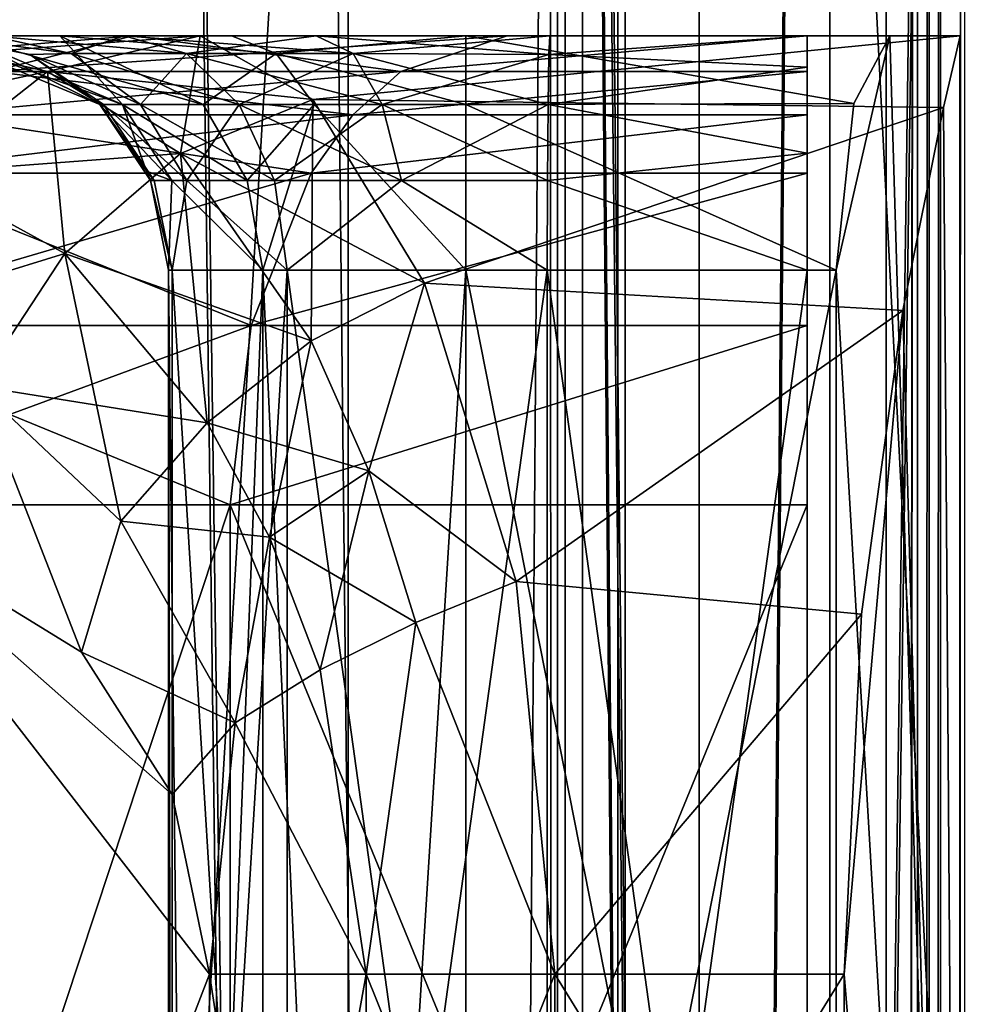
# Model space of a CAD drawing. Header units: metres. Extents: x 0 to 808, y -804 to 0.
# Tile 100 of 109: x 739 to 759, y -205 to -184. Entities that reach past the tile are written whole.
import ezdxf

# ---------------------------------------------------------------- set-up
doc = ezdxf.new("R2010")
doc.units = ezdxf.units.M

msp = doc.modelspace()

# ---------------------------------------------------------------- linework, layer by layer
at = {"layer": 'top012'}
for points in [[(750.772949, -696.056763, 214.358032), (745.772949, -696.056763, 214.358032), (750.772949, -65.05674, 214.358032)], [(745.772949, -696.056763, 214.358032), (745.772949, -65.05674, 214.358032), (750.772949, -65.05674, 214.358032)], [(745.772949, -65.05674, 2014.358032), (745.772949, -696.056763, 2014.358032), (750.772949, -65.05674, 2014.358032)], [(745.772949, -696.056763, 2014.358032), (750.772949, -696.056763, 2014.358032), (750.772949, -65.05674, 2014.358032)], [(745.772949, -65.05674, 214.358032), (745.772949, -696.056763, 214.358032), (745.772949, -65.05674, 2014.358032)], [(745.772949, -696.056763, 214.358032), (745.772949, -696.056763, 2014.358032), (745.772949, -65.05674, 2014.358032)], [(750.772949, -65.05674, 2014.358032), (750.772949, -696.056763, 2014.358032), (750.772949, -65.05674, 214.358032)], [(750.772949, -696.056763, 2014.358032), (750.772949, -696.056763, 214.358032), (750.772949, -65.05674, 214.358032)]]:
    msp.add_3dface(points, dxfattribs=at)
at = {"layer": 'top0123412'}
for points in [[(750.242676, -725.510925, 170.004227), (750.242676, -71.51725, 170.004227), (750.242676, -725.510925, 164.652573)], [(750.242676, -71.51725, 170.004227), (750.242676, -71.51725, 164.652573), (750.242676, -725.510925, 164.652573)], [(750.242676, -725.510925, 164.652573), (750.242676, -71.51725, 164.652573), (757.249268, -725.510925, 164.039597)], [(750.242676, -71.51725, 164.652573), (757.249268, -71.51725, 164.039597), (757.249268, -725.510925, 164.039597)], [(759.271423, -725.510925, 203.959763), (759.271423, -71.51725, 203.959763), (750.242676, -725.510925, 203.959763)], [(759.271423, -71.51725, 203.959763), (750.242676, -71.51725, 203.959763), (750.242676, -725.510925, 203.959763)], [(750.242676, -725.510925, 203.959763), (750.242676, -71.51725, 203.959763), (750.242676, -725.510925, 197.915359)], [(750.242676, -71.51725, 203.959763), (750.242676, -71.51725, 197.915359), (750.242676, -725.510925, 197.915359)], [(750.242676, -725.510925, 197.915359), (750.242676, -71.51725, 197.915359), (756.042664, -725.510925, 192.115219)], [(750.242676, -71.51725, 197.915359), (756.042664, -71.51725, 192.115219), (756.042664, -725.510925, 192.115219)], [(756.042664, -725.510925, 175.804214), (756.042664, -71.51725, 175.804214), (750.242676, -725.510925, 170.004227)], [(756.042664, -71.51725, 175.804214), (750.242676, -71.51725, 170.004227), (750.242676, -725.510925, 170.004227)], [(756.042664, -725.510925, 192.115219), (756.042664, -71.51725, 192.115219), (756.042664, -725.510925, 175.804214)], [(756.042664, -71.51725, 192.115219), (756.042664, -71.51725, 175.804214), (756.042664, -725.510925, 175.804214)], [(757.249268, -71.51725, 164.039597), (757.916382, -71.51725, 163.697403), (757.249268, -725.510925, 164.039597)], [(757.916382, -71.51725, 163.697403), (757.916382, -725.510925, 163.697403), (757.249268, -725.510925, 164.039597)], [(757.916382, -71.51725, 163.697403), (758.160583, -71.51725, 162.98851), (757.916382, -725.510925, 163.697403)], [(758.160583, -71.51725, 162.98851), (758.160583, -725.510925, 162.98851), (757.916382, -725.510925, 163.697403)], [(758.160583, -71.51725, 162.98851), (758.402954, -71.51725, 162.53215), (758.160583, -725.510925, 162.98851)], [(758.402954, -71.51725, 162.53215), (758.402954, -725.510925, 162.53215), (758.160583, -725.510925, 162.98851)], [(758.402954, -71.51725, 162.53215), (758.919678, -71.51725, 162.531174), (758.402954, -725.510925, 162.53215)], [(758.919678, -71.51725, 162.531174), (758.919678, -725.510925, 162.531174), (758.402954, -725.510925, 162.53215)]]:
    msp.add_3dface(points, dxfattribs=at)
at = {"layer": 'top0123413'}
for points in [[(750.242676, -725.510925, 2029.104248), (750.242676, -76.517227, 2029.104248), (750.242676, -725.510925, 2023.752563)], [(750.242676, -76.517227, 2029.104248), (750.242676, -76.517227, 2023.752563), (750.242676, -725.510925, 2023.752563)], [(756.042664, -725.510925, 2034.904175), (756.042664, -76.517227, 2034.904175), (750.242676, -725.510925, 2029.104248)], [(756.042664, -76.517227, 2034.904175), (750.242676, -76.517227, 2029.104248), (750.242676, -725.510925, 2029.104248)], [(750.242676, -725.510925, 2057.015381), (750.242676, -76.517227, 2057.015381), (756.042664, -725.510925, 2051.215088)], [(750.242676, -76.517227, 2057.015381), (756.042664, -76.517227, 2051.215088), (756.042664, -725.510925, 2051.215088)], [(750.242676, -725.510925, 2063.059814), (750.242676, -76.517227, 2063.059814), (750.242676, -725.510925, 2057.015381)], [(750.242676, -76.517227, 2063.059814), (750.242676, -76.517227, 2057.015381), (750.242676, -725.510925, 2057.015381)], [(759.271423, -725.510925, 2063.059814), (759.271423, -76.517227, 2063.059814), (750.242676, -725.510925, 2063.059814)], [(759.271423, -76.517227, 2063.059814), (750.242676, -76.517227, 2063.059814), (750.242676, -725.510925, 2063.059814)], [(750.242676, -725.510925, 2023.752563), (750.242676, -76.517227, 2023.752563), (757.249268, -725.510925, 2023.139526)], [(750.242676, -76.517227, 2023.752563), (757.249268, -76.517227, 2023.139526), (757.249268, -725.510925, 2023.139526)], [(756.042664, -725.510925, 2051.215088), (756.042664, -76.517227, 2051.215088), (756.042664, -725.510925, 2034.904175)], [(756.042664, -76.517227, 2051.215088), (756.042664, -76.517227, 2034.904175), (756.042664, -725.510925, 2034.904175)], [(757.249268, -76.517227, 2023.139526), (757.916382, -76.517227, 2022.797363), (757.249268, -725.510925, 2023.139526)], [(757.916382, -76.517227, 2022.797363), (757.916382, -725.510925, 2022.797363), (757.249268, -725.510925, 2023.139526)], [(757.916382, -76.517227, 2022.797363), (758.160583, -76.517227, 2022.088501), (757.916382, -725.510925, 2022.797363)], [(758.160583, -76.517227, 2022.088501), (758.160583, -725.510925, 2022.088501), (757.916382, -725.510925, 2022.797363)], [(758.160583, -76.517227, 2022.088501), (758.402954, -76.517227, 2021.63208), (758.160583, -725.510925, 2022.088501)], [(758.402954, -76.517227, 2021.63208), (758.402954, -725.510925, 2021.63208), (758.160583, -725.510925, 2022.088501)], [(758.402954, -76.517227, 2021.63208), (758.919678, -76.517227, 2021.631104), (758.402954, -725.510925, 2021.63208)], [(758.919678, -76.517227, 2021.631104), (758.919678, -725.510925, 2021.631104), (758.402954, -725.510925, 2021.63208)]]:
    msp.add_3dface(points, dxfattribs=at)
at = {"layer": 'top0123422'}
for points in [[(738.181091, -184.758621, 2041.966919), (741.183716, -183.997421, 2039.594238), (732.053833, -184.758438, 2031.510864)], [(741.183716, -183.997421, 2039.594238), (735.576172, -183.997421, 2030.015137), (732.053833, -184.758438, 2031.510864)], [(739.365356, -184.758621, 1978.613525), (732.360046, -184.758621, 1993.488281), (735.982971, -183.997421, 1994.720825)], [(738.155823, -183.997421, 2019.025146), (735.576172, -183.997421, 2030.015137), (740.998352, -183.997421, 2023.023438)], [(735.576172, -183.997421, 2030.015137), (741.183716, -183.997421, 2039.594238), (740.998352, -183.997421, 2023.023438)], [(742.619812, -183.997421, 1980.626709), (739.365356, -184.758621, 1978.613525), (735.982971, -183.997421, 1994.720825)], [(742.619812, -183.997421, 1980.626709), (735.982971, -183.997421, 1994.720825), (739.62561, -183.997421, 2001.088501)], [(739.62561, -183.997421, 2001.088501), (735.982971, -183.997421, 1994.720825), (737.535645, -183.997421, 2006.245728)], [(737.535645, -183.997421, 2006.245728), (736.946106, -183.997421, 2011.807983), (740.47937, -185.461929, 2011.681396)], [(740.47937, -185.461929, 2011.681396), (736.946106, -183.997421, 2011.807983), (738.987366, -184.399338, 2014.03125)], [(736.946106, -183.997421, 2011.807983), (737.024719, -183.997421, 2014.078613), (738.987366, -184.399338, 2014.03125)], [(737.024719, -183.997421, 2014.078613), (737.026672, -183.997421, 2014.13562), (738.987366, -184.399338, 2014.03125)], [(737.026672, -183.997421, 2014.13562), (739.870911, -184.37796, 2018.174316), (738.987366, -184.399338, 2014.03125)], [(737.026672, -183.997421, 2014.13562), (738.155823, -183.997421, 2019.025146), (739.870911, -184.37796, 2018.174316)], [(739.62561, -183.997421, 2001.088501), (737.535645, -183.997421, 2006.245728), (740.96228, -185.461868, 2007.116455)], [(740.96228, -185.461868, 2007.116455), (737.535645, -183.997421, 2006.245728), (740.47937, -185.461929, 2011.681396)], [(738.155823, -183.997421, 2019.025146), (742.327881, -184.378021, 2021.647339), (739.870911, -184.37796, 2018.174316)], [(738.155823, -183.997421, 2019.025146), (740.998352, -183.997421, 2023.023438), (742.327881, -184.378021, 2021.647339)], [(746.896484, -184.758514, 2050.384521), (749.16449, -183.997421, 2047.302368), (738.181091, -184.758621, 2041.966919)], [(749.16449, -183.997421, 2047.302368), (741.183716, -183.997421, 2039.594238), (738.181091, -184.758621, 2041.966919)], [(742.202332, -186.509995, 1971.96936), (739.365356, -184.758621, 1978.613525), (742.619812, -183.997421, 1980.626709)], [(742.687317, -185.461884, 2002.856567), (739.62561, -183.997421, 2001.088501), (740.96228, -185.461868, 2007.116455)], [(743.285828, -183.997421, 1997.428955), (739.62561, -183.997421, 2001.088501), (744.242432, -184.378021, 1999.08606)], [(739.62561, -183.997421, 2001.088501), (742.687317, -185.461884, 2002.856567), (744.242432, -184.378021, 1999.08606)], [(743.285828, -183.997421, 1997.428955), (742.619812, -183.997421, 1980.626709), (739.62561, -183.997421, 2001.088501)], [(740.998352, -183.997421, 2023.023438), (745.88385, -184.37796, 2023.982422), (742.327881, -184.378021, 2021.647339)], [(740.998352, -183.997421, 2023.023438), (745.091858, -183.997421, 2025.725586), (745.88385, -184.37796, 2023.982422)], [(740.998352, -183.997421, 2023.023438), (741.183716, -183.997421, 2039.594238), (745.091858, -183.997421, 2025.725586)], [(741.183716, -183.997421, 2039.594238), (749.16449, -183.997421, 2047.302368), (745.091858, -183.997421, 2025.725586)], [(742.619812, -183.997421, 1980.626709), (745.025513, -185.355988, 1973.380981), (742.202332, -186.509995, 1971.96936)], [(742.619812, -183.997421, 1980.626709), (758.821106, -183.997421, 1980.626709), (745.025513, -185.355988, 1973.380981)], [(743.285828, -183.997421, 1997.428955), (748.2854, -183.997421, 1996.089355), (742.619812, -183.997421, 1980.626709)], [(748.2854, -183.997421, 1996.089355), (758.821106, -183.997421, 1980.626709), (742.619812, -183.997421, 1980.626709)], [(744.242432, -184.378021, 1999.08606), (748.2854, -183.997421, 1996.089355), (743.285828, -183.997421, 1997.428955)], [(748.2854, -185.461884, 1999.624878), (748.2854, -183.997421, 1996.089355), (744.242432, -184.378021, 1999.08606)], [(758.821106, -183.997421, 1980.626709), (758.469116, -185.527771, 1972.9552), (745.025513, -185.355988, 1973.380981)], [(745.091858, -183.997421, 2025.725586), (750.055054, -184.399353, 2024.722778), (745.88385, -184.37796, 2023.982422)], [(745.091858, -183.997421, 2025.725586), (750.075439, -183.997421, 2026.685913), (750.055054, -184.399353, 2024.722778)], [(745.091858, -183.997421, 2025.725586), (749.16449, -183.997421, 2047.302368), (750.075439, -183.997421, 2026.685913)], [(755.559204, -184.756409, 2055.221924), (755.559204, -183.997421, 2051.058594), (746.896484, -184.758514, 2050.384521)], [(755.559204, -183.997421, 2051.058594), (749.16449, -183.997421, 2047.302368), (746.896484, -184.758514, 2050.384521)], [(757.322998, -183.997421, 1996.089355), (748.2854, -183.997421, 1996.089355), (756.554993, -185.44342, 1999.606323)], [(748.2854, -183.997421, 1996.089355), (748.2854, -185.461884, 1999.624878), (756.554993, -185.44342, 1999.606323)], [(757.322998, -183.997421, 1996.089355), (758.820435, -183.997452, 1980.868408), (748.2854, -183.997421, 1996.089355)], [(758.820435, -183.997452, 1980.868408), (758.821106, -183.997421, 1980.626709), (748.2854, -183.997421, 1996.089355)], [(749.16449, -183.997421, 2047.302368), (755.559204, -183.997421, 2051.058594), (750.075439, -183.997421, 2026.685913)], [(750.055054, -184.399353, 2024.722778), (755.559204, -183.997421, 2026.685913), (755.559204, -184.667282, 2024.185913)], [(750.055054, -184.399353, 2024.722778), (750.075439, -183.997421, 2026.685913), (755.559204, -183.997421, 2026.685913)], [(750.075439, -183.997421, 2026.685913), (755.559204, -183.997421, 2051.058594), (755.559204, -183.997421, 2026.685913)], [(755.559204, -184.756409, 2055.221924), (755.559204, -193.997421, 2061.818848), (755.559204, -183.997421, 2051.058594)], [(755.559204, -193.997421, 2061.818848), (755.559204, -223.997421, 2061.818848), (755.559204, -183.997421, 2051.058594)], [(755.559204, -183.997421, 2051.058594), (755.559204, -223.997421, 2061.818848), (755.559204, -233.997421, 2051.058594)], [(755.559204, -183.997421, 2051.058594), (755.559204, -233.997421, 2051.058594), (755.559204, -183.997421, 2026.685913)], [(755.559204, -233.997421, 2051.058594), (755.559204, -233.997421, 2026.685913), (755.559204, -183.997421, 2026.685913)], [(755.559204, -183.997421, 2026.685913), (755.559204, -233.997421, 2026.685913), (755.559204, -188.997421, 2021.685913)], [(755.559204, -184.667282, 2024.185913), (755.559204, -183.997421, 2026.685913), (755.559204, -188.997421, 2021.685913)], [(758.820435, -233.997452, 1980.868408), (757.322998, -183.997421, 1996.089355), (756.180786, -188.997421, 2001.089355)], [(756.180786, -188.997421, 2001.089355), (757.322998, -183.997421, 1996.089355), (756.554993, -185.44342, 1999.606323)], [(758.820435, -183.997452, 1980.868408), (757.322998, -183.997421, 1996.089355), (758.820435, -233.997452, 1980.868408)], [(758.469116, -185.527771, 1972.9552), (758.821106, -183.997421, 1980.626709), (758.820435, -233.997452, 1980.868408)], [(758.820435, -233.997452, 1980.868408), (758.821106, -183.997421, 1980.626709), (758.820435, -183.997452, 1980.868408)], [(738.987366, -184.399338, 2014.03125), (739.870911, -184.37796, 2018.174316), (741.34906, -185.461807, 2017.505981)], [(741.34906, -185.461807, 2017.505981), (740.559448, -185.461899, 2013.994873), (738.987366, -184.399338, 2014.03125)], [(740.47937, -185.461929, 2011.681396), (738.987366, -184.399338, 2014.03125), (740.559448, -185.461899, 2013.994873)], [(739.870911, -184.37796, 2018.174316), (743.454773, -185.461884, 2020.480591), (741.34906, -185.461807, 2017.505981)], [(739.870911, -184.37796, 2018.174316), (742.327881, -184.378021, 2021.647339), (743.454773, -185.461884, 2020.480591)], [(742.327881, -184.378021, 2021.647339), (745.88385, -184.37796, 2023.982422), (746.500671, -185.461807, 2022.482178)], [(742.327881, -184.378021, 2021.647339), (746.500671, -185.461807, 2022.482178), (743.454773, -185.461884, 2020.480591)], [(744.242432, -184.378021, 1999.08606), (742.687317, -185.461884, 2002.856567), (745.053406, -185.461884, 2000.490845)], [(745.053406, -185.461884, 2000.490845), (748.2854, -185.461884, 1999.624878), (744.242432, -184.378021, 1999.08606)], [(745.88385, -184.37796, 2023.982422), (750.03717, -185.461899, 2023.150391), (746.500671, -185.461807, 2022.482178)], [(745.88385, -184.37796, 2023.982422), (750.055054, -184.399353, 2024.722778), (750.03717, -185.461899, 2023.150391)], [(750.03717, -185.461899, 2023.150391), (750.055054, -184.399353, 2024.722778), (755.559204, -184.667282, 2024.185913)], [(750.03717, -185.461899, 2023.150391), (755.559204, -184.667282, 2024.185913), (755.559204, -186.497421, 2022.355835)], [(755.559204, -186.497421, 2022.355835), (755.559204, -184.667282, 2024.185913), (755.559204, -188.997421, 2021.685913)], [(739.365356, -184.758621, 1978.613525), (736.606323, -186.926346, 1976.906738), (732.360046, -184.758621, 1993.488281)], [(736.606323, -186.926346, 1976.906738), (739.365356, -184.758621, 1978.613525), (739.737793, -188.642197, 1971.03418)], [(745.878662, -185.682602, 2051.782227), (746.896484, -184.758514, 2050.384521), (736.822083, -185.682724, 2043.035522)], [(746.896484, -184.758514, 2050.384521), (738.181091, -184.758621, 2041.966919), (736.822083, -185.682724, 2043.035522)], [(739.737793, -188.642197, 1971.03418), (739.365356, -184.758621, 1978.613525), (742.202332, -186.509995, 1971.96936)], [(755.559204, -185.681595, 2057.085938), (755.559204, -184.756409, 2055.221924), (745.878662, -185.682602, 2051.782227)], [(755.559204, -184.756409, 2055.221924), (746.896484, -184.758514, 2050.384521), (745.878662, -185.682602, 2051.782227)], [(755.559204, -184.756409, 2055.221924), (755.559204, -185.681595, 2057.085938), (755.559204, -193.997421, 2061.818848)], [(740.47937, -185.461929, 2011.681396), (741.475403, -186.885727, 2011.64502), (740.96228, -185.461868, 2007.116455)], [(741.6427, -187.084152, 2013.970947), (740.47937, -185.461929, 2011.681396), (740.559448, -185.461899, 2013.994873)], [(741.475403, -186.885727, 2011.64502), (740.47937, -185.461929, 2011.681396), (741.6427, -187.084152, 2013.970947)], [(742.336731, -187.083954, 2017.059448), (740.559448, -185.461899, 2013.994873), (741.34906, -185.461807, 2017.505981)], [(742.336731, -187.083954, 2017.059448), (741.6427, -187.084152, 2013.970947), (740.559448, -185.461899, 2013.994873)], [(741.475403, -186.885727, 2011.64502), (742.013489, -187.083984, 2007.380737), (740.96228, -185.461868, 2007.116455)], [(740.96228, -185.461868, 2007.116455), (742.013489, -187.083984, 2007.380737), (743.625916, -187.084106, 2003.398682)], [(743.625916, -187.084106, 2003.398682), (742.687317, -185.461884, 2002.856567), (740.96228, -185.461868, 2007.116455)], [(744.207825, -187.084, 2019.70105), (742.336731, -187.083954, 2017.059448), (741.34906, -185.461807, 2017.505981)], [(741.34906, -185.461807, 2017.505981), (743.454773, -185.461884, 2020.480591), (744.207825, -187.084, 2019.70105)], [(745.025513, -185.355988, 1973.380981), (744.987183, -190.501358, 1966.340576), (742.202332, -186.509995, 1971.96936)], [(742.687317, -185.461884, 2002.856567), (743.625916, -187.084106, 2003.398682), (745.053406, -185.461884, 2000.490845)], [(743.454773, -185.461884, 2020.480591), (746.500671, -185.461807, 2022.482178), (746.912842, -187.083954, 2021.479614)], [(743.454773, -185.461884, 2020.480591), (746.912842, -187.083954, 2021.479614), (744.207825, -187.084, 2019.70105)], [(745.053406, -185.461884, 2000.490845), (743.625916, -187.084106, 2003.398682), (743.955505, -188.997421, 2003.588989)], [(743.955505, -188.997421, 2003.588989), (748.2854, -188.997421, 2001.089355), (745.053406, -185.461884, 2000.490845)], [(745.025513, -185.355988, 1973.380981), (747.404846, -189.271103, 1967.093872), (744.987183, -190.501358, 1966.340576)], [(745.025513, -185.355988, 1973.380981), (758.469116, -185.527771, 1972.9552), (747.404846, -189.271103, 1967.093872)], [(748.2854, -188.997421, 2001.089355), (748.2854, -185.461884, 1999.624878), (745.053406, -185.461884, 2000.490845)], [(746.500671, -185.461807, 2022.482178), (750.023804, -187.084152, 2022.067017), (746.912842, -187.083954, 2021.479614)], [(746.500671, -185.461807, 2022.482178), (750.03717, -185.461899, 2023.150391), (750.023804, -187.084152, 2022.067017)], [(758.469116, -185.527771, 1972.9552), (757.602783, -189.856277, 1966.483643), (747.404846, -189.271103, 1967.093872)], [(756.554993, -185.44342, 1999.606323), (748.2854, -185.461884, 1999.624878), (756.180786, -188.997421, 2001.089355)], [(748.2854, -185.461884, 1999.624878), (748.2854, -188.997421, 2001.089355), (756.180786, -188.997421, 2001.089355)], [(750.023804, -187.084152, 2022.067017), (750.03717, -185.461899, 2023.150391), (755.559204, -186.497421, 2022.355835)], [(757.602783, -189.856277, 1966.483643), (758.469116, -185.527771, 1972.9552), (758.820435, -233.997452, 1980.868408)], [(744.986511, -186.926224, 2053.00708), (745.878662, -185.682602, 2051.782227), (735.63092, -186.926346, 2043.97229)], [(745.878662, -185.682602, 2051.782227), (736.822083, -185.682724, 2043.035522), (735.63092, -186.926346, 2043.97229)], [(755.559204, -186.926117, 2058.708252), (755.559204, -185.681595, 2057.085938), (744.986511, -186.926224, 2053.00708)], [(755.559204, -185.681595, 2057.085938), (745.878662, -185.682602, 2051.782227), (744.986511, -186.926224, 2053.00708)], [(755.559204, -185.681595, 2057.085938), (755.559204, -186.926117, 2058.708252), (755.559204, -193.997421, 2061.818848)], [(742.773682, -192.247726, 1966.158691), (739.737793, -188.642197, 1971.03418), (742.202332, -186.509995, 1971.96936)], [(742.202332, -186.509995, 1971.96936), (744.987183, -190.501358, 1966.340576), (742.773682, -192.247726, 1966.158691)], [(750.023804, -187.084152, 2022.067017), (755.559204, -186.497421, 2022.355835), (755.559204, -188.997421, 2021.685913)], [(743.710205, -190.170502, 2054.759277), (744.986511, -186.926224, 2053.00708), (733.926941, -190.170578, 2045.312134)], [(744.986511, -186.926224, 2053.00708), (735.63092, -186.926346, 2043.97229), (733.926941, -190.170578, 2045.312134)], [(736.606323, -186.926346, 1976.906738), (739.737793, -188.642197, 1971.03418), (737.876587, -191.465698, 1970.791382)], [(741.475403, -186.885727, 2011.64502), (741.562561, -187.084137, 2011.641724), (742.013489, -187.083984, 2007.380737)], [(741.562561, -187.084137, 2011.641724), (741.475403, -186.885727, 2011.64502), (741.6427, -187.084152, 2013.970947)], [(755.559204, -190.170898, 2061.013184), (755.559204, -186.926117, 2058.708252), (743.710205, -190.170502, 2054.759277)], [(755.559204, -186.926117, 2058.708252), (744.986511, -186.926224, 2053.00708), (743.710205, -190.170502, 2054.759277)], [(755.559204, -193.997421, 2061.818848), (755.559204, -186.926117, 2058.708252), (755.559204, -190.170898, 2061.013184)], [(741.562561, -187.084137, 2011.641724), (741.94281, -188.997421, 2011.626465), (742.013489, -187.083984, 2007.380737)], [(741.94281, -188.997421, 2011.626465), (741.562561, -187.084137, 2011.641724), (742.023682, -188.997421, 2013.962646)], [(741.562561, -187.084137, 2011.641724), (741.6427, -187.084152, 2013.970947), (742.023682, -188.997421, 2013.962646)], [(742.023682, -188.997421, 2013.962646), (741.6427, -187.084152, 2013.970947), (742.336731, -187.083954, 2017.059448)], [(742.013489, -187.083984, 2007.380737), (741.94281, -188.997421, 2011.626465), (743.955505, -188.997421, 2003.588989)], [(742.013489, -187.083984, 2007.380737), (743.955505, -188.997421, 2003.588989), (743.625916, -187.084106, 2003.398682)], [(744.472656, -188.997421, 2019.427612), (742.023682, -188.997421, 2013.962646), (742.336731, -187.083954, 2017.059448)], [(744.472656, -188.997421, 2019.427612), (742.336731, -187.083954, 2017.059448), (744.207825, -187.084, 2019.70105)], [(746.912842, -187.083954, 2021.479614), (744.472656, -188.997421, 2019.427612), (744.207825, -187.084, 2019.70105)], [(750.018921, -188.997421, 2021.685913), (744.472656, -188.997421, 2019.427612), (746.912842, -187.083954, 2021.479614)], [(750.023804, -187.084152, 2022.067017), (750.018921, -188.997421, 2021.685913), (746.912842, -187.083954, 2021.479614)], [(750.018921, -188.997421, 2021.685913), (750.023804, -187.084152, 2022.067017), (755.559204, -188.997421, 2021.685913)], [(737.876587, -191.465698, 1970.791382), (739.737793, -188.642197, 1971.03418), (740.928833, -194.34314, 1966.592773)], [(740.928833, -194.34314, 1966.592773), (739.737793, -188.642197, 1971.03418), (742.773682, -192.247726, 1966.158691)], [(741.94281, -228.997421, 2011.626465), (742.382568, -228.997421, 2007.473511), (741.94281, -188.997421, 2011.626465)], [(742.382568, -228.997421, 2007.473511), (743.955505, -188.997421, 2003.588989), (741.94281, -188.997421, 2011.626465)], [(741.94281, -228.997421, 2011.626465), (741.94281, -188.997421, 2011.626465), (742.023682, -228.997421, 2013.962646)], [(741.94281, -188.997421, 2011.626465), (742.023682, -188.997421, 2013.962646), (742.023682, -228.997421, 2013.962646)], [(742.023682, -188.997421, 2013.962646), (744.472656, -188.997421, 2019.427612), (742.023682, -228.997421, 2013.962646)], [(744.472656, -188.997421, 2019.427612), (744.472656, -228.997421, 2019.427612), (742.023682, -228.997421, 2013.962646)], [(742.382568, -228.997421, 2007.473511), (743.955505, -228.997421, 2003.588989), (743.955505, -188.997421, 2003.588989)], [(743.955505, -228.997421, 2003.588989), (745.785583, -228.997421, 2001.759155), (743.955505, -188.997421, 2003.588989)], [(745.785583, -228.997421, 2001.759155), (748.2854, -188.997421, 2001.089355), (743.955505, -188.997421, 2003.588989)], [(744.472656, -188.997421, 2019.427612), (750.018921, -188.997421, 2021.685913), (744.472656, -228.997421, 2019.427612)], [(750.018921, -188.997421, 2021.685913), (750.018921, -228.997421, 2021.685913), (744.472656, -228.997421, 2019.427612)], [(745.785583, -228.997421, 2001.759155), (748.2854, -228.997421, 2001.089355), (748.2854, -188.997421, 2001.089355)], [(748.2854, -228.997421, 2001.089355), (756.180786, -228.997421, 2001.089355), (748.2854, -188.997421, 2001.089355)], [(756.180786, -228.997421, 2001.089355), (756.180786, -188.997421, 2001.089355), (748.2854, -188.997421, 2001.089355)], [(750.018921, -228.997421, 2021.685913), (750.018921, -188.997421, 2021.685913), (755.559204, -228.997421, 2021.685913)], [(750.018921, -188.997421, 2021.685913), (755.559204, -188.997421, 2021.685913), (755.559204, -228.997421, 2021.685913)], [(755.559204, -233.997421, 2026.685913), (755.559204, -228.997421, 2021.685913), (755.559204, -188.997421, 2021.685913)], [(756.180786, -228.997421, 2001.089355), (758.820435, -233.997452, 1980.868408), (756.180786, -188.997421, 2001.089355)], [(747.404846, -189.271103, 1967.093872), (746.213867, -193.269302, 1964.094849), (744.987183, -190.501358, 1966.340576)], [(747.404846, -189.271103, 1967.093872), (749.357422, -195.627563, 1962.46228), (746.213867, -193.269302, 1964.094849)], [(747.404846, -189.271103, 1967.093872), (757.602783, -189.856277, 1966.483643), (749.357422, -195.627563, 1962.46228)], [(757.602783, -189.856277, 1966.483643), (756.720825, -196.326599, 1962.15625), (749.357422, -195.627563, 1962.46228)], [(756.720825, -196.326599, 1962.15625), (757.602783, -189.856277, 1966.483643), (756.348816, -203.997421, 1960.626709)], [(757.602783, -189.856277, 1966.483643), (758.820435, -233.997452, 1980.868408), (756.348816, -203.997421, 1960.626709)], [(733.926941, -190.170578, 2045.312134), (733.328552, -193.997421, 2045.782715), (743.710205, -190.170502, 2054.759277)], [(733.328552, -193.997421, 2045.782715), (743.262329, -193.997421, 2055.375), (743.710205, -190.170502, 2054.759277)], [(743.710205, -190.170502, 2054.759277), (743.262329, -193.997421, 2055.375), (755.559204, -190.170898, 2061.013184)], [(743.262329, -193.997421, 2055.375), (755.559204, -193.997421, 2061.818848), (755.559204, -190.170898, 2061.013184)], [(744.987183, -190.501358, 1966.340576), (744.100647, -194.688034, 1964.236572), (742.773682, -192.247726, 1966.158691)], [(744.987183, -190.501358, 1966.340576), (746.213867, -193.269302, 1964.094849), (744.100647, -194.688034, 1964.236572)], [(735.136414, -194.09584, 1973.759888), (737.876587, -191.465698, 1970.791382), (740.092773, -197.139832, 1967.001587)], [(737.876587, -191.465698, 1970.791382), (740.928833, -194.34314, 1966.592773), (740.092773, -197.139832, 1967.001587)], [(744.100647, -194.688034, 1964.236572), (740.928833, -194.34314, 1966.592773), (742.773682, -192.247726, 1966.158691)], [(746.213867, -193.269302, 1964.094849), (745.182739, -197.513916, 1962.753052), (744.100647, -194.688034, 1964.236572)], [(746.213867, -193.269302, 1964.094849), (747.218079, -196.507339, 1962.352051), (745.182739, -197.513916, 1962.753052)], [(749.357422, -195.627563, 1962.46228), (747.218079, -196.507339, 1962.352051), (746.213867, -193.269302, 1964.094849)], [(733.328552, -223.997421, 2045.782715), (743.262329, -223.997421, 2055.375), (733.328552, -193.997421, 2045.782715)], [(743.262329, -223.997421, 2055.375), (743.262329, -193.997421, 2055.375), (733.328552, -193.997421, 2045.782715)], [(735.136414, -194.09584, 1973.759888), (742.818298, -203.997421, 1963.863281), (735.135376, -223.899597, 1973.761353)], [(740.092773, -197.139832, 1967.001587), (742.024719, -200.171371, 1964.741333), (735.136414, -194.09584, 1973.759888)], [(742.024719, -200.171371, 1964.741333), (742.818298, -203.997421, 1963.863281), (735.136414, -194.09584, 1973.759888)], [(743.262329, -223.997421, 2055.375), (755.559204, -223.997421, 2061.818848), (743.262329, -193.997421, 2055.375)], [(755.559204, -223.997421, 2061.818848), (755.559204, -193.997421, 2061.818848), (743.262329, -193.997421, 2055.375)], [(740.092773, -197.139832, 1967.001587), (740.928833, -194.34314, 1966.592773), (743.369934, -198.644043, 1963.620728)], [(743.369934, -198.644043, 1963.620728), (740.928833, -194.34314, 1966.592773), (744.100647, -194.688034, 1964.236572)], [(745.182739, -197.513916, 1962.753052), (743.369934, -198.644043, 1963.620728), (744.100647, -194.688034, 1964.236572)], [(749.357422, -195.627563, 1962.46228), (750.184204, -203.997421, 1960.626709), (747.218079, -196.507339, 1962.352051)], [(749.357422, -195.627563, 1962.46228), (756.720825, -196.326599, 1962.15625), (750.184204, -203.997421, 1960.626709)], [(756.720825, -196.326599, 1962.15625), (756.348816, -203.997421, 1960.626709), (750.184204, -203.997421, 1960.626709)], [(747.218079, -196.507339, 1962.352051), (746.161377, -203.997421, 1961.471558), (745.182739, -197.513916, 1962.753052)], [(750.184204, -203.997421, 1960.626709), (746.161377, -203.997421, 1961.471558), (747.218079, -196.507339, 1962.352051)], [(743.369934, -198.644043, 1963.620728), (742.024719, -200.171371, 1964.741333), (740.092773, -197.139832, 1967.001587)], [(746.161377, -203.997421, 1961.471558), (743.369934, -198.644043, 1963.620728), (745.182739, -197.513916, 1962.753052)], [(742.818298, -203.997421, 1963.863281), (742.024719, -200.171371, 1964.741333), (743.369934, -198.644043, 1963.620728)], [(746.161377, -203.997421, 1961.471558), (742.818298, -203.997421, 1963.863281), (743.369934, -198.644043, 1963.620728)], [(742.818298, -203.997421, 1963.863281), (742.818298, -213.997421, 1963.863281), (735.135376, -223.899597, 1973.761353)], [(742.818298, -213.997421, 1963.863281), (742.818298, -203.997421, 1963.863281), (744.365601, -213.997421, 1962.493774)], [(742.818298, -203.997421, 1963.863281), (746.161377, -203.997421, 1961.471558), (744.365601, -213.997421, 1962.493774)], [(744.365601, -213.997421, 1962.493774), (746.161377, -203.997421, 1961.471558), (746.161377, -213.997421, 1961.471558)], [(746.161377, -203.997421, 1961.471558), (750.184204, -213.997421, 1960.626709), (746.161377, -213.997421, 1961.471558)], [(746.161377, -203.997421, 1961.471558), (750.184204, -203.997421, 1960.626709), (750.184204, -213.997421, 1960.626709)], [(750.184204, -213.997421, 1960.626709), (750.184204, -203.997421, 1960.626709), (756.348816, -213.997421, 1960.626709)], [(750.184204, -203.997421, 1960.626709), (756.348816, -203.997421, 1960.626709), (756.348816, -213.997421, 1960.626709)], [(758.820435, -233.997452, 1980.868408), (756.348816, -213.997421, 1960.626709), (756.348816, -203.997421, 1960.626709)]]:
    msp.add_3dface(points, dxfattribs=at)
at = {"layer": 'top0123423'}
for points in [[(739.365356, -184.758621, 250.102585), (742.619812, -183.997421, 248.089371), (732.360046, -184.758621, 235.227783)], [(742.619812, -183.997421, 248.089371), (735.982971, -183.997421, 233.99527), (732.360046, -184.758621, 235.227783)], [(735.576172, -183.997421, 198.700897), (741.183716, -183.997421, 189.121796), (738.181091, -184.758621, 186.749191)], [(741.183716, -183.997421, 189.121796), (735.576172, -183.997421, 198.700897), (740.998352, -183.997421, 205.692657)], [(740.998352, -183.997421, 205.692657), (735.576172, -183.997421, 198.700897), (738.155823, -183.997421, 209.690964)], [(737.535645, -183.997421, 222.470276), (735.982971, -183.997421, 233.99527), (739.62561, -183.997421, 227.627518)], [(735.982971, -183.997421, 233.99527), (742.619812, -183.997421, 248.089371), (739.62561, -183.997421, 227.627518)], [(737.535645, -183.997421, 222.470276), (740.96228, -185.461868, 221.599625), (736.946106, -183.997421, 216.908081)], [(740.96228, -185.461868, 221.599625), (740.47937, -185.461929, 217.034668), (736.946106, -183.997421, 216.908081)], [(737.024719, -183.997421, 214.637482), (736.946106, -183.997421, 216.908081), (738.987366, -184.399338, 214.684799)], [(736.946106, -183.997421, 216.908081), (740.47937, -185.461929, 217.034668), (738.987366, -184.399338, 214.684799)], [(737.024719, -183.997421, 214.637482), (738.987366, -184.399338, 214.684799), (737.026672, -183.997421, 214.580414)], [(739.870911, -184.37796, 210.541809), (738.155823, -183.997421, 209.690964), (737.026672, -183.997421, 214.580414)], [(738.987366, -184.399338, 214.684799), (739.870911, -184.37796, 210.541809), (737.026672, -183.997421, 214.580414)], [(739.62561, -183.997421, 227.627518), (742.687317, -185.461884, 225.859451), (737.535645, -183.997421, 222.470276)], [(742.687317, -185.461884, 225.859451), (740.96228, -185.461868, 221.599625), (737.535645, -183.997421, 222.470276)], [(740.998352, -183.997421, 205.692657), (738.155823, -183.997421, 209.690964), (739.870911, -184.37796, 210.541809)], [(738.181091, -184.758621, 186.749191), (741.183716, -183.997421, 189.121796), (746.896484, -184.758514, 178.331528)], [(745.025513, -185.355988, 255.335098), (742.619812, -183.997421, 248.089371), (739.365356, -184.758621, 250.102585)], [(742.687317, -185.461884, 225.859451), (739.62561, -183.997421, 227.627518), (744.242432, -184.378021, 229.630051)], [(739.62561, -183.997421, 227.627518), (743.285828, -183.997421, 231.28717), (744.242432, -184.378021, 229.630051)], [(739.62561, -183.997421, 227.627518), (742.619812, -183.997421, 248.089371), (743.285828, -183.997421, 231.28717)], [(742.327881, -184.378021, 207.068695), (740.998352, -183.997421, 205.692657), (739.870911, -184.37796, 210.541809)], [(745.091858, -183.997421, 202.990494), (740.998352, -183.997421, 205.692657), (742.327881, -184.378021, 207.068695)], [(745.091858, -183.997421, 202.990494), (741.183716, -183.997421, 189.121796), (740.998352, -183.997421, 205.692657)], [(741.183716, -183.997421, 189.121796), (749.16449, -183.997421, 181.413742), (746.896484, -184.758514, 178.331528)], [(749.16449, -183.997421, 181.413742), (741.183716, -183.997421, 189.121796), (745.091858, -183.997421, 202.990494)], [(745.88385, -184.37796, 204.733597), (745.091858, -183.997421, 202.990494), (742.327881, -184.378021, 207.068695)], [(742.619812, -183.997421, 248.089371), (745.025513, -185.355988, 255.335098), (758.821106, -183.997421, 248.089371)], [(742.619812, -183.997421, 248.089371), (748.2854, -183.997421, 232.626663), (743.285828, -183.997421, 231.28717)], [(742.619812, -183.997421, 248.089371), (758.821106, -183.997421, 248.089371), (748.2854, -183.997421, 232.626663)], [(744.242432, -184.378021, 229.630051), (743.285828, -183.997421, 231.28717), (748.2854, -183.997421, 232.626663)], [(748.2854, -183.997421, 232.626663), (748.2854, -185.461884, 229.091125), (744.242432, -184.378021, 229.630051)], [(745.025513, -185.355988, 255.335098), (758.469116, -185.527771, 255.760834), (758.821106, -183.997421, 248.089371)], [(745.88385, -184.37796, 204.733597), (750.075439, -183.997421, 202.030106), (745.091858, -183.997421, 202.990494)], [(750.075439, -183.997421, 202.030106), (749.16449, -183.997421, 181.413742), (745.091858, -183.997421, 202.990494)], [(750.055054, -184.399353, 203.993271), (750.075439, -183.997421, 202.030106), (745.88385, -184.37796, 204.733597)], [(746.896484, -184.758514, 178.331528), (749.16449, -183.997421, 181.413742), (755.559204, -183.997421, 177.657532)], [(755.559204, -183.997421, 177.657532), (755.559204, -184.756409, 173.494202), (746.896484, -184.758514, 178.331528)], [(757.322998, -183.997421, 232.626663), (756.554993, -185.44342, 229.109711), (748.2854, -183.997421, 232.626663)], [(756.554993, -185.44342, 229.109711), (748.2854, -185.461884, 229.091125), (748.2854, -183.997421, 232.626663)], [(758.821106, -183.997421, 248.089371), (758.820435, -183.997452, 247.847641), (748.2854, -183.997421, 232.626663)], [(748.2854, -183.997421, 232.626663), (758.820435, -183.997452, 247.847641), (757.322998, -183.997421, 232.626663)], [(755.559204, -183.997421, 177.657532), (749.16449, -183.997421, 181.413742), (750.075439, -183.997421, 202.030106)], [(755.559204, -184.667282, 204.530106), (755.559204, -183.997421, 202.030106), (750.055054, -184.399353, 203.993271)], [(750.055054, -184.399353, 203.993271), (755.559204, -183.997421, 202.030106), (750.075439, -183.997421, 202.030106)], [(755.559204, -183.997421, 202.030106), (755.559204, -183.997421, 177.657532), (750.075439, -183.997421, 202.030106)], [(755.559204, -184.756409, 173.494202), (755.559204, -183.997421, 177.657532), (755.559204, -193.997421, 166.897293)], [(755.559204, -183.997421, 177.657532), (755.559204, -233.997421, 177.657532), (755.559204, -193.997421, 166.897293)], [(755.559204, -183.997421, 202.030106), (755.559204, -188.997421, 207.030106), (755.559204, -183.997421, 177.657532)], [(755.559204, -188.997421, 207.030106), (755.559204, -228.997421, 207.030106), (755.559204, -183.997421, 177.657532)], [(755.559204, -183.997421, 177.657532), (755.559204, -228.997421, 207.030106), (755.559204, -233.997421, 177.657532)], [(755.559204, -183.997421, 202.030106), (755.559204, -184.667282, 204.530106), (755.559204, -188.997421, 207.030106)], [(756.554993, -185.44342, 229.109711), (757.322998, -183.997421, 232.626663), (756.180786, -188.997421, 227.626663)], [(757.322998, -183.997421, 232.626663), (758.820435, -233.997452, 247.847641), (756.180786, -188.997421, 227.626663)], [(757.322998, -183.997421, 232.626663), (758.820435, -183.997452, 247.847641), (758.820435, -233.997452, 247.847641)], [(758.820435, -233.997452, 247.847641), (758.821106, -183.997421, 248.089371), (758.469116, -185.527771, 255.760834)], [(758.820435, -183.997452, 247.847641), (758.821106, -183.997421, 248.089371), (758.820435, -233.997452, 247.847641)], [(739.870911, -184.37796, 210.541809), (738.987366, -184.399338, 214.684799), (741.34906, -185.461807, 211.210114)], [(738.987366, -184.399338, 214.684799), (740.559448, -185.461899, 214.72113), (741.34906, -185.461807, 211.210114)], [(740.47937, -185.461929, 217.034668), (740.559448, -185.461899, 214.72113), (738.987366, -184.399338, 214.684799)], [(741.34906, -185.461807, 211.210114), (742.327881, -184.378021, 207.068695), (739.870911, -184.37796, 210.541809)], [(743.454773, -185.461884, 208.235428), (742.327881, -184.378021, 207.068695), (741.34906, -185.461807, 211.210114)], [(742.327881, -184.378021, 207.068695), (743.454773, -185.461884, 208.235428), (745.88385, -184.37796, 204.733597)], [(744.242432, -184.378021, 229.630051), (745.053406, -185.461884, 228.22522), (742.687317, -185.461884, 225.859451)], [(743.454773, -185.461884, 208.235428), (746.500671, -185.461807, 206.233932), (745.88385, -184.37796, 204.733597)], [(748.2854, -185.461884, 229.091125), (745.053406, -185.461884, 228.22522), (744.242432, -184.378021, 229.630051)], [(746.500671, -185.461807, 206.233932), (750.055054, -184.399353, 203.993271), (745.88385, -184.37796, 204.733597)], [(750.03717, -185.461899, 205.565659), (750.055054, -184.399353, 203.993271), (746.500671, -185.461807, 206.233932)], [(750.03717, -185.461899, 205.565659), (755.559204, -184.667282, 204.530106), (750.055054, -184.399353, 203.993271)], [(755.559204, -186.497421, 206.360229), (755.559204, -184.667282, 204.530106), (750.03717, -185.461899, 205.565659)], [(755.559204, -184.667282, 204.530106), (755.559204, -186.497421, 206.360229), (755.559204, -188.997421, 207.030106)], [(732.360046, -184.758621, 235.227783), (729.286621, -186.926376, 236.266647), (739.365356, -184.758621, 250.102585)], [(729.286621, -186.926376, 236.266647), (736.606323, -186.926346, 251.80928), (739.365356, -184.758621, 250.102585)], [(742.202332, -186.509995, 256.746674), (739.365356, -184.758621, 250.102585), (736.606323, -186.926346, 251.80928)], [(745.878662, -185.682602, 176.933914), (736.822083, -185.682724, 185.680527), (738.181091, -184.758621, 186.749191)], [(746.896484, -184.758514, 178.331528), (745.878662, -185.682602, 176.933914), (738.181091, -184.758621, 186.749191)], [(745.025513, -185.355988, 255.335098), (739.365356, -184.758621, 250.102585), (742.202332, -186.509995, 256.746674)], [(745.878662, -185.682602, 176.933914), (755.559204, -184.756409, 173.494202), (755.559204, -185.681595, 171.630157)], [(755.559204, -184.756409, 173.494202), (745.878662, -185.682602, 176.933914), (746.896484, -184.758514, 178.331528)], [(755.559204, -193.997421, 166.897293), (755.559204, -185.681595, 171.630157), (755.559204, -184.756409, 173.494202)], [(740.96228, -185.461868, 221.599625), (742.013489, -187.083984, 221.335388), (740.47937, -185.461929, 217.034668)], [(741.6427, -187.084152, 214.745163), (740.559448, -185.461899, 214.72113), (740.47937, -185.461929, 217.034668)], [(742.013489, -187.083984, 221.335388), (741.562561, -187.084137, 217.07431), (740.47937, -185.461929, 217.034668)], [(741.562561, -187.084137, 217.07431), (741.6427, -187.084152, 214.745163), (740.47937, -185.461929, 217.034668)], [(741.34906, -185.461807, 211.210114), (740.559448, -185.461899, 214.72113), (742.336731, -187.083954, 211.656662)], [(740.559448, -185.461899, 214.72113), (741.6427, -187.084152, 214.745163), (742.336731, -187.083954, 211.656662)], [(742.687317, -185.461884, 225.859451), (743.625916, -187.084106, 225.317398), (740.96228, -185.461868, 221.599625)], [(743.625916, -187.084106, 225.317398), (742.013489, -187.083984, 221.335388), (740.96228, -185.461868, 221.599625)], [(742.336731, -187.083954, 211.656662), (743.454773, -185.461884, 208.235428), (741.34906, -185.461807, 211.210114)], [(747.404846, -189.271103, 261.622223), (745.025513, -185.355988, 255.335098), (742.202332, -186.509995, 256.746674)], [(742.336731, -187.083954, 211.656662), (744.207825, -187.084, 209.015015), (743.454773, -185.461884, 208.235428)], [(745.053406, -185.461884, 228.22522), (743.625916, -187.084106, 225.317398), (742.687317, -185.461884, 225.859451)], [(744.207825, -187.084, 209.015015), (746.500671, -185.461807, 206.233932), (743.454773, -185.461884, 208.235428)], [(745.053406, -185.461884, 228.22522), (743.955505, -188.997421, 225.12709), (743.625916, -187.084106, 225.317398)], [(748.2854, -188.997421, 227.626663), (743.955505, -188.997421, 225.12709), (745.053406, -185.461884, 228.22522)], [(746.912842, -187.083954, 207.236435), (746.500671, -185.461807, 206.233932), (744.207825, -187.084, 209.015015)], [(745.025513, -185.355988, 255.335098), (747.404846, -189.271103, 261.622223), (758.469116, -185.527771, 255.760834)], [(748.2854, -185.461884, 229.091125), (748.2854, -188.997421, 227.626663), (745.053406, -185.461884, 228.22522)], [(746.912842, -187.083954, 207.236435), (750.03717, -185.461899, 205.565659), (746.500671, -185.461807, 206.233932)], [(746.912842, -187.083954, 207.236435), (750.023804, -187.084152, 206.649109), (750.03717, -185.461899, 205.565659)], [(747.404846, -189.271103, 261.622223), (757.602783, -189.856277, 262.232422), (758.469116, -185.527771, 255.760834)], [(756.554993, -185.44342, 229.109711), (756.180786, -188.997421, 227.626663), (748.2854, -185.461884, 229.091125)], [(756.180786, -188.997421, 227.626663), (748.2854, -188.997421, 227.626663), (748.2854, -185.461884, 229.091125)], [(750.023804, -187.084152, 206.649109), (755.559204, -186.497421, 206.360229), (750.03717, -185.461899, 205.565659)], [(758.469116, -185.527771, 255.760834), (757.602783, -189.856277, 262.232422), (758.820435, -233.997452, 247.847641)], [(735.63092, -186.926346, 184.743835), (736.822083, -185.682724, 185.680527), (744.986511, -186.926224, 175.708923)], [(736.822083, -185.682724, 185.680527), (745.878662, -185.682602, 176.933914), (744.986511, -186.926224, 175.708923)], [(744.986511, -186.926224, 175.708923), (755.559204, -185.681595, 171.630157), (755.559204, -186.926117, 170.007858)], [(744.986511, -186.926224, 175.708923), (745.878662, -185.682602, 176.933914), (755.559204, -185.681595, 171.630157)], [(755.559204, -186.926117, 170.007858), (755.559204, -185.681595, 171.630157), (755.559204, -193.997421, 166.897293)], [(742.202332, -186.509995, 256.746674), (736.606323, -186.926346, 251.80928), (739.737793, -188.642197, 257.681885)], [(744.987183, -190.501358, 262.375427), (742.202332, -186.509995, 256.746674), (739.737793, -188.642197, 257.681885)], [(747.404846, -189.271103, 261.622223), (742.202332, -186.509995, 256.746674), (744.987183, -190.501358, 262.375427)], [(755.559204, -188.997421, 207.030106), (755.559204, -186.497421, 206.360229), (750.023804, -187.084152, 206.649109)], [(733.926941, -190.170578, 183.403885), (735.63092, -186.926346, 184.743835), (743.710205, -190.170502, 173.95668)], [(739.737793, -188.642197, 257.681885), (736.606323, -186.926346, 251.80928), (734.762817, -190.170578, 252.949646)], [(735.63092, -186.926346, 184.743835), (744.986511, -186.926224, 175.708923), (743.710205, -190.170502, 173.95668)], [(743.710205, -190.170502, 173.95668), (755.559204, -186.926117, 170.007858), (755.559204, -190.170898, 167.702972)], [(743.710205, -190.170502, 173.95668), (744.986511, -186.926224, 175.708923), (755.559204, -186.926117, 170.007858)], [(755.559204, -190.170898, 167.702972), (755.559204, -186.926117, 170.007858), (755.559204, -193.997421, 166.897293)], [(742.013489, -187.083984, 221.335388), (741.94281, -188.997421, 217.089615), (741.562561, -187.084137, 217.07431)], [(741.94281, -188.997421, 217.089615), (742.023682, -188.997421, 214.753372), (741.562561, -187.084137, 217.07431)], [(742.023682, -188.997421, 214.753372), (741.6427, -187.084152, 214.745163), (741.562561, -187.084137, 217.07431)], [(742.336731, -187.083954, 211.656662), (741.6427, -187.084152, 214.745163), (742.023682, -188.997421, 214.753372)], [(743.955505, -188.997421, 225.12709), (741.94281, -188.997421, 217.089615), (742.013489, -187.083984, 221.335388)], [(743.625916, -187.084106, 225.317398), (743.955505, -188.997421, 225.12709), (742.013489, -187.083984, 221.335388)], [(742.023682, -188.997421, 214.753372), (744.472656, -188.997421, 209.288406), (742.336731, -187.083954, 211.656662)], [(744.472656, -188.997421, 209.288406), (744.207825, -187.084, 209.015015), (742.336731, -187.083954, 211.656662)], [(744.472656, -188.997421, 209.288406), (746.912842, -187.083954, 207.236435), (744.207825, -187.084, 209.015015)], [(744.472656, -188.997421, 209.288406), (750.018921, -188.997421, 207.030106), (746.912842, -187.083954, 207.236435)], [(750.018921, -188.997421, 207.030106), (750.023804, -187.084152, 206.649109), (746.912842, -187.083954, 207.236435)], [(750.018921, -188.997421, 207.030106), (755.559204, -188.997421, 207.030106), (750.023804, -187.084152, 206.649109)], [(734.762817, -190.170578, 252.949646), (737.876587, -191.465698, 257.924713), (739.737793, -188.642197, 257.681885)], [(737.876587, -191.465698, 257.924713), (742.773682, -192.247726, 262.557343), (739.737793, -188.642197, 257.681885)], [(739.737793, -188.642197, 257.681885), (742.773682, -192.247726, 262.557343), (744.987183, -190.501358, 262.375427)], [(741.94281, -228.997421, 217.089615), (741.94281, -188.997421, 217.089615), (742.382568, -228.997421, 221.242584)], [(741.94281, -188.997421, 217.089615), (743.955505, -188.997421, 225.12709), (742.382568, -228.997421, 221.242584)], [(742.023682, -188.997421, 214.753372), (741.94281, -188.997421, 217.089615), (742.023682, -228.997421, 214.753372)], [(741.94281, -188.997421, 217.089615), (741.94281, -228.997421, 217.089615), (742.023682, -228.997421, 214.753372)], [(742.023682, -228.997421, 214.753372), (744.472656, -228.997421, 209.288406), (742.023682, -188.997421, 214.753372)], [(744.472656, -228.997421, 209.288406), (744.472656, -188.997421, 209.288406), (742.023682, -188.997421, 214.753372)], [(742.382568, -228.997421, 221.242584), (743.955505, -188.997421, 225.12709), (743.955505, -228.997421, 225.12709)], [(743.955505, -228.997421, 225.12709), (743.955505, -188.997421, 225.12709), (745.785583, -228.997421, 226.956909)], [(743.955505, -188.997421, 225.12709), (748.2854, -188.997421, 227.626663), (745.785583, -228.997421, 226.956909)], [(744.472656, -228.997421, 209.288406), (750.018921, -228.997421, 207.030106), (744.472656, -188.997421, 209.288406)], [(750.018921, -228.997421, 207.030106), (750.018921, -188.997421, 207.030106), (744.472656, -188.997421, 209.288406)], [(745.785583, -228.997421, 226.956909), (748.2854, -188.997421, 227.626663), (748.2854, -228.997421, 227.626663)], [(748.2854, -188.997421, 227.626663), (756.180786, -188.997421, 227.626663), (748.2854, -228.997421, 227.626663)], [(756.180786, -188.997421, 227.626663), (756.180786, -228.997421, 227.626663), (748.2854, -228.997421, 227.626663)], [(755.559204, -228.997421, 207.030106), (755.559204, -188.997421, 207.030106), (750.018921, -228.997421, 207.030106)], [(755.559204, -188.997421, 207.030106), (750.018921, -188.997421, 207.030106), (750.018921, -228.997421, 207.030106)], [(756.180786, -188.997421, 227.626663), (758.820435, -233.997452, 247.847641), (756.180786, -228.997421, 227.626663)], [(746.213867, -193.269302, 264.621216), (747.404846, -189.271103, 261.622223), (744.987183, -190.501358, 262.375427)], [(749.357422, -195.627563, 266.253815), (747.404846, -189.271103, 261.622223), (746.213867, -193.269302, 264.621216)], [(747.404846, -189.271103, 261.622223), (749.357422, -195.627563, 266.253815), (757.602783, -189.856277, 262.232422)], [(749.357422, -195.627563, 266.253815), (756.720825, -196.326599, 266.559845), (757.602783, -189.856277, 262.232422)], [(757.602783, -189.856277, 262.232422), (756.348816, -203.997421, 268.089386), (758.820435, -233.997452, 247.847641)], [(757.602783, -189.856277, 262.232422), (756.720825, -196.326599, 266.559845), (756.348816, -203.997421, 268.089386)], [(733.328552, -193.997421, 182.93335), (733.926941, -190.170578, 183.403885), (743.262329, -193.997421, 173.341125)], [(733.926941, -190.170578, 183.403885), (743.710205, -190.170502, 173.95668), (743.262329, -193.997421, 173.341125)], [(743.262329, -193.997421, 173.341125), (743.710205, -190.170502, 173.95668), (755.559204, -190.170898, 167.702972)], [(755.559204, -190.170898, 167.702972), (755.559204, -193.997421, 166.897293), (743.262329, -193.997421, 173.341125)], [(742.773682, -192.247726, 262.557343), (746.213867, -193.269302, 264.621216), (744.987183, -190.501358, 262.375427)], [(735.136414, -194.09584, 254.956177), (740.092773, -197.139832, 261.714447), (737.876587, -191.465698, 257.924713)], [(740.092773, -197.139832, 261.714447), (740.928833, -194.34314, 262.12326), (737.876587, -191.465698, 257.924713)], [(737.876587, -191.465698, 257.924713), (740.928833, -194.34314, 262.12326), (742.773682, -192.247726, 262.557343)], [(740.928833, -194.34314, 262.12326), (744.100647, -194.688034, 264.479523), (742.773682, -192.247726, 262.557343)], [(742.773682, -192.247726, 262.557343), (744.100647, -194.688034, 264.479523), (746.213867, -193.269302, 264.621216)], [(744.100647, -194.688034, 264.479523), (747.218079, -196.507339, 266.364014), (746.213867, -193.269302, 264.621216)], [(747.218079, -196.507339, 266.364014), (749.357422, -195.627563, 266.253815), (746.213867, -193.269302, 264.621216)], [(733.328552, -193.997421, 182.93335), (743.262329, -193.997421, 173.341125), (733.328552, -223.997421, 182.93335)], [(743.262329, -193.997421, 173.341125), (743.262329, -223.997421, 173.341125), (733.328552, -223.997421, 182.93335)], [(735.135376, -223.899597, 254.954727), (742.818298, -203.997421, 264.852753), (735.136414, -194.09584, 254.956177)], [(735.136414, -194.09584, 254.956177), (742.818298, -203.997421, 264.852753), (742.024719, -200.171371, 263.97467)], [(742.024719, -200.171371, 263.97467), (740.092773, -197.139832, 261.714447), (735.136414, -194.09584, 254.956177)], [(743.262329, -193.997421, 173.341125), (755.559204, -193.997421, 166.897293), (743.262329, -223.997421, 173.341125)], [(755.559204, -193.997421, 166.897293), (755.559204, -223.997421, 166.897293), (743.262329, -223.997421, 173.341125)], [(755.559204, -193.997421, 166.897293), (755.559204, -233.997421, 177.657532), (755.559204, -223.997421, 166.897293)], [(740.928833, -194.34314, 262.12326), (740.092773, -197.139832, 261.714447), (743.369934, -198.644043, 265.095337)], [(740.928833, -194.34314, 262.12326), (743.369934, -198.644043, 265.095337), (744.100647, -194.688034, 264.479523)], [(743.369934, -198.644043, 265.095337), (745.182739, -197.513916, 265.963074), (744.100647, -194.688034, 264.479523)], [(745.182739, -197.513916, 265.963074), (747.218079, -196.507339, 266.364014), (744.100647, -194.688034, 264.479523)], [(750.184204, -203.997421, 268.089386), (749.357422, -195.627563, 266.253815), (747.218079, -196.507339, 266.364014)], [(749.357422, -195.627563, 266.253815), (750.184204, -203.997421, 268.089386), (756.720825, -196.326599, 266.559845)], [(750.184204, -203.997421, 268.089386), (756.348816, -203.997421, 268.089386), (756.720825, -196.326599, 266.559845)], [(745.182739, -197.513916, 265.963074), (746.161377, -203.997421, 267.244537), (747.218079, -196.507339, 266.364014)], [(746.161377, -203.997421, 267.244537), (750.184204, -203.997421, 268.089386), (747.218079, -196.507339, 266.364014)], [(740.092773, -197.139832, 261.714447), (742.024719, -200.171371, 263.97467), (743.369934, -198.644043, 265.095337)], [(746.161377, -203.997421, 267.244537), (745.182739, -197.513916, 265.963074), (743.369934, -198.644043, 265.095337)], [(743.369934, -198.644043, 265.095337), (742.024719, -200.171371, 263.97467), (742.818298, -203.997421, 264.852753)], [(742.818298, -203.997421, 264.852753), (746.161377, -203.997421, 267.244537), (743.369934, -198.644043, 265.095337)], [(735.135376, -223.899597, 254.954727), (742.818298, -213.997421, 264.852753), (742.818298, -203.997421, 264.852753)], [(742.818298, -213.997421, 264.852753), (744.365601, -213.997421, 266.22229), (742.818298, -203.997421, 264.852753)], [(744.365601, -213.997421, 266.22229), (746.161377, -203.997421, 267.244537), (742.818298, -203.997421, 264.852753)], [(744.365601, -213.997421, 266.22229), (746.161377, -213.997421, 267.244537), (746.161377, -203.997421, 267.244537)], [(746.161377, -213.997421, 267.244537), (750.184204, -203.997421, 268.089386), (746.161377, -203.997421, 267.244537)], [(746.161377, -213.997421, 267.244537), (750.184204, -213.997421, 268.089386), (750.184204, -203.997421, 268.089386)], [(756.348816, -213.997421, 268.089386), (756.348816, -203.997421, 268.089386), (750.184204, -213.997421, 268.089386)], [(756.348816, -203.997421, 268.089386), (750.184204, -203.997421, 268.089386), (750.184204, -213.997421, 268.089386)], [(758.820435, -233.997452, 247.847641), (756.348816, -203.997421, 268.089386), (756.348816, -213.997421, 268.089386)]]:
    msp.add_3dface(points, dxfattribs=at)
at = {"layer": 'top0123458'}
for points in [[(788.070801, -783.110718, 163.059708), (788.070801, -20.921553, 163.059708), (750.742554, -402.016144, 163.059708)], [(750.742554, -402.016144, 163.059708), (788.070801, -20.921553, 163.059708), (751.527832, -322.483398, 163.059708)], [(788.070801, -20.921553, 163.059708), (751.527832, -59.346291, 163.059708), (751.527832, -322.483398, 163.059708)], [(791.070801, -783.110718, 160.059708), (753.259888, -402.016144, 160.059708), (791.070801, -20.921553, 160.059708)], [(753.259888, -402.016144, 160.059708), (753.259888, -322.483398, 160.059708), (791.070801, -20.921553, 160.059708)], [(791.070801, -20.921553, 160.059708), (753.259888, -322.483398, 160.059708), (753.259888, -61.043209, 160.059708)], [(751.527832, -59.346291, 163.059708), (719.43042, -122.238869, 107.465355), (735.750671, -322.483398, 135.73291)], [(751.527832, -322.483398, 163.059708), (751.527832, -59.346291, 163.059708), (735.750671, -322.483398, 135.73291)], [(753.259888, -61.043209, 160.059708), (753.259888, -322.483398, 160.059708), (721.144897, -123.970207, 104.434975)], [(753.259888, -322.483398, 160.059708), (721.144897, -322.483398, 104.434975), (721.144897, -123.970207, 104.434975)]]:
    msp.add_3dface(points, dxfattribs=at)
at = {"layer": 'top0123459'}
for points in [[(751.684326, -51.71434, 2065.280029), (751.684326, -752.318298, 2065.280029), (791.016052, -13.016322, 2065.280029)], [(791.016052, -13.016322, 2065.280029), (751.684326, -752.318298, 2065.280029), (791.016052, -791.016296, 2065.280029)], [(788.016052, -788.016296, 2061.823975), (750.404053, -53.847446, 2061.823975), (788.016052, -16.016321, 2061.823975)], [(751.684326, -51.71434, 2065.280029), (744.18219, -54.775105, 2076.154541), (751.684326, -752.318298, 2065.280029)], [(750.016052, -54.016323, 2062.424072), (750.404053, -53.847446, 2061.823975), (750.404053, -750.185181, 2061.823975)], [(750.404053, -750.185181, 2061.823975), (750.404053, -53.847446, 2061.823975), (788.016052, -788.016296, 2061.823975)], [(750.016052, -54.016323, 2062.424072), (750.404053, -750.185181, 2061.823975), (741.070984, -57.672882, 2075.415527)], [(744.18219, -54.775105, 2076.154541), (727.559265, -62.761986, 2097.011963), (751.684326, -752.318298, 2065.280029)], [(741.070984, -57.672882, 2075.415527), (750.016052, -750.016296, 2062.424072), (726.523193, -64.483292, 2093.723389)], [(750.404053, -750.185181, 2061.823975), (750.016052, -750.016296, 2062.424072), (741.070984, -57.672882, 2075.415527)], [(751.684326, -752.318298, 2065.280029), (727.559265, -62.761986, 2097.011963), (744.18219, -749.257507, 2076.154541)], [(727.559265, -62.761986, 2097.011963), (727.559265, -741.27063, 2097.011963), (744.18219, -749.257507, 2076.154541)], [(750.016052, -750.016296, 2062.424072), (741.070984, -746.359741, 2075.415527), (726.523193, -64.483292, 2093.723389)], [(726.523193, -64.483292, 2093.723389), (741.070984, -746.359741, 2075.415527), (726.523193, -739.549377, 2093.723389)]]:
    msp.add_3dface(points, dxfattribs=at)

doc.saveas('drawing.dxf')
